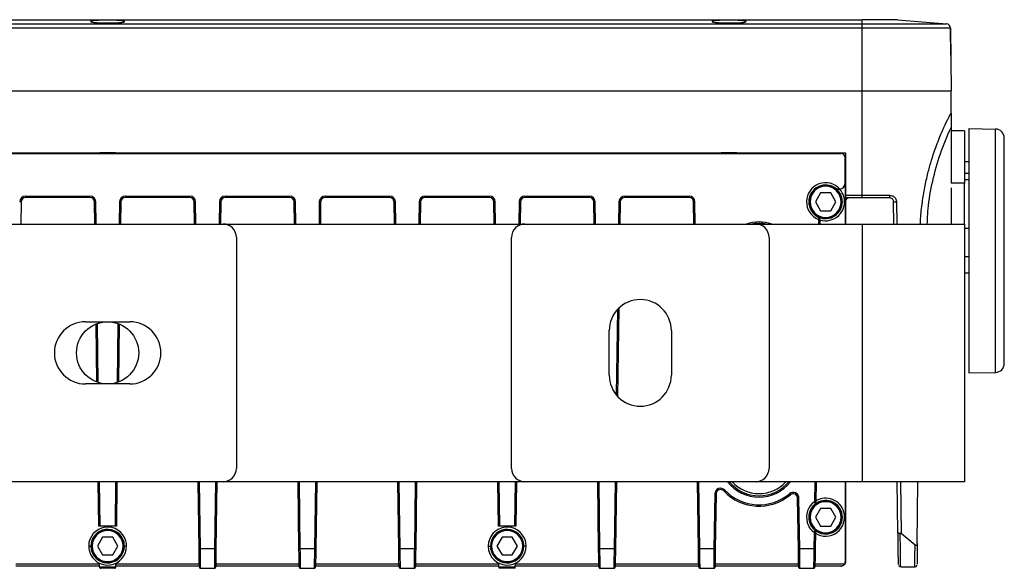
# Model space of a CAD drawing. Header units: millimetres. Extents: x -400 to 1650, y 544 to 1669.
# Tile 5 of 33: x 228 to 449, y 544 to 667. Entities that reach past the tile are written whole.
import ezdxf

# ---------------------------------------------------------------- set-up
doc = ezdxf.new("R2010")
doc.units = ezdxf.units.MM

# ---------------------------------------------------------------- blocks, each defined once
blk = doc.blocks.new('Drawing View11')
at = {"color": 7, "linetype": 'Continuous', "lineweight": 25}
for p, q in [((-24.96, 46), (315.04, 46)), ((-24.96, 45.09), (315.04, 45.09)), ((141.21, 45.58), (141.21, 45.57)), ((148.87, 45.57), (148.87, 45.58)), ((281.21, 45.58), (281.21, 45.57)), ((288.87, 45.57), (288.87, 45.58)), ((315.04, 45.09), (315.04, 46)), ((323.04, 46), (315.04, 46)), ((315.04, 44.1), (315.04, 45.09)), ((315.04, 45.09), (334, 45.09)), ((323.04, 46), (334, 45.09)), ((315.04, 44.1), (-24.96, 44.1)), ((315.04, 30), (315.04, 44.1)), ((334.92, 44.1), (315.04, 44.1)), ((334.92, 44.1), (335.04, 30)), ((334.97, 38), (334.92, 44.1)), ((334.99, 35.88), (334.99, 35.8)), ((-24.96, 30), (315.04, 30)), ((315.04, 6.5), (315.04, 30)), ((335.04, 25), (335.04, 30)), ((335.04, 21.74), (335.04, 9.17)), ((338.04, 21), (335.04, 21)), ((338.04, 21), (338.04, 9.17)), ((339.04, 21.5), (339.04, -33.5)), ((339.04, 21.5), (345.08, 21.39)), ((345.08, -33.39), (345.08, 21.39)), ((347.04, -31.39), (347.04, 19.39)), ((-21.21, 16), (311.29, 16)), ((-20.11, 15.9), (310.2, 15.9)), ((9.54, 15.93), (140.54, 15.93)), ((140.54, 15.93), (140.54, 16)), ((141.54, 15.94), (141.54, 16)), ((148.54, 15.94), (148.54, 16)), ((149.54, 15.93), (149.54, 16)), ((149.54, 15.93), (280.54, 15.93)), ((280.54, 15.93), (280.54, 16)), ((281.54, 15.94), (281.54, 16)), ((288.54, 15.94), (288.54, 16)), ((289.54, 15.93), (289.54, 16)), ((289.54, 15.93), (310.22, 15.93)), ((310.22, 15.93), (310.2, 15.9)), ((311.29, 16), (311.29, 6.5)), ((311.2, 14.9), (311.22, 14.93)), ((311.2, 9.25), (311.2, 14.9)), ((311.22, 12), (311.22, 14.93)), ((339.04, 14), (338.04, 14)), ((311.29, 12), (311.22, 12)), ((338.04, 11.47), (339.04, 11.47)), ((311.2, 9.25), (311.21, 9.25)), ((311.21, 9.25), (311.21, 0)), ((338.04, 9.17), (335.04, 9.17)), ((338.04, 10), (339.04, 10)), ((338.04, 0), (338.04, 9.17)), ((305.64, 7), (304.48, 5)), ((307.95, 7), (305.64, 7)), ((309.1, 5), (307.95, 7)), ((308.97, 8.09), (309.12, 8.01)), ((308.97, 8.08), (308.97, 8.09)), ((335.04, 8.17), (335.04, 0)), ((125.53, 5.01), (125.23, 5.02)), ((125.53, 5.01), (125.46, 0)), ((126.53, 6.3), (141.06, 6.3)), ((126.53, 6.3), (126.53, 6)), ((141.06, 6), (126.53, 6)), ((141.06, 6), (141.06, 6.3)), ((142.36, 5.02), (142.06, 5.01)), ((142.13, 0), (142.06, 5.01)), ((142.43, 0), (142.36, 5.02)), ((147.73, 5.02), (147.66, 0)), ((148.03, 5.01), (147.73, 5.02)), ((148.03, 5.01), (147.96, 0)), ((149.03, 6.3), (163.56, 6.3)), ((149.03, 6.3), (149.03, 6)), ((163.56, 6), (149.03, 6)), ((163.56, 6), (163.56, 6.3)), ((164.86, 5.02), (164.56, 5.01)), ((164.63, 0), (164.56, 5.01)), ((164.93, 0), (164.86, 5.02)), ((170.23, 5.02), (170.16, 0)), ((170.53, 5.01), (170.23, 5.02)), ((170.53, 5.01), (170.46, 0)), ((171.53, 6.3), (186.06, 6.3)), ((171.53, 6.3), (171.53, 6)), ((186.06, 6), (171.53, 6)), ((186.06, 6), (186.06, 6.3)), ((187.36, 5.02), (187.06, 5.01)), ((187.13, 0), (187.06, 5.01)), ((187.43, 0), (187.36, 5.02)), ((192.73, 5.02), (192.66, 0)), ((193.03, 5.01), (192.73, 5.02)), ((193.03, 5.01), (192.96, 0)), ((194.03, 6.3), (208.56, 6.3)), ((194.03, 6.3), (194.03, 6)), ((208.56, 6), (194.03, 6)), ((208.56, 6), (208.56, 6.3)), ((209.86, 5.02), (209.56, 5.01)), ((209.63, 0), (209.56, 5.01)), ((209.93, 0), (209.86, 5.02)), ((215.23, 5.02), (215.16, 0)), ((215.53, 5.01), (215.23, 5.02)), ((215.53, 5.01), (215.46, 0)), ((216.53, 6.3), (231.06, 6.3)), ((216.53, 6.3), (216.53, 6)), ((231.06, 6), (216.53, 6)), ((231.06, 6), (231.06, 6.3)), ((232.36, 5.02), (232.06, 5.01)), ((232.13, 0), (232.06, 5.01)), ((232.43, 0), (232.36, 5.02)), ((237.73, 5.02), (237.66, 0)), ((238.03, 5.01), (237.73, 5.02)), ((238.03, 5.01), (237.96, 0)), ((239.03, 6.3), (253.56, 6.3)), ((239.03, 6.3), (239.03, 6)), ((253.56, 6), (239.03, 6)), ((253.56, 6), (253.56, 6.3)), ((254.86, 5.02), (254.56, 5.01)), ((254.63, 0), (254.56, 5.01)), ((254.93, 0), (254.86, 5.02)), ((260.23, 5.02), (260.16, 0)), ((260.53, 5.01), (260.23, 5.02)), ((260.53, 5.01), (260.46, 0)), ((261.53, 6.3), (276.06, 6.3)), ((261.53, 6.3), (261.53, 6)), ((276.06, 6), (261.53, 6)), ((276.06, 6), (276.06, 6.3)), ((277.36, 5.02), (277.06, 5.01)), ((277.13, 0), (277.06, 5.01)), ((277.43, 0), (277.36, 5.02)), ((302.99, 5), (303.09, 5)), ((304.48, 5), (305.64, 3)), ((307.95, 3), (309.1, 5)), ((310.56, 5), (310.5, 5)), ((311.29, 6.5), (315.04, 6.5)), ((311.29, 6), (311.29, 5)), ((311.29, 6), (315.04, 6)), ((311.29, 5), (311.29, 0)), ((322.13, 0), (322.06, 5.01)), ((322.75, 5.02), (322.82, 0)), ((305.64, 3), (307.95, 3)), ((305.17, 1.01), (305.16, 0)), ((305.47, 1.01), (305.17, 1.01)), ((305.29, 1.54), (305.29, 1.5)), ((305.47, 1.01), (305.46, 0)), ((305.48, 1.25), (305.47, 1.22)), ((119.04, 0), (171.04, 0)), ((171.04, 0), (239.04, 0)), ((239.04, 0), (291.04, 0)), ((291.04, 0), (315.04, 0)), ((315.04, 0), (315.04, -58)), ((315.04, 0), (338.04, 0)), ((338.04, 0), (338.04, -58)), ((339.04, -1), (338.04, -1)), ((174.04, -3), (174.04, -55)), ((236.04, -55), (236.04, -3)), ((294.04, -3), (294.04, -55)), ((338.04, -7.29), (339.04, -7.29)), ((338.04, -11), (339.04, -11)), ((259.89, -19.26), (259.62, -38.43)), ((260.19, -18.95), (259.92, -38.77)), ((140.04, -22), (150.04, -22)), ((142.62, -35.57), (142.44, -22.5)), ((142.92, -35.67), (142.74, -22.39)), ((147.34, -22.39), (147.16, -35.67)), ((147.64, -22.5), (147.46, -35.57)), ((258.04, -34), (258.04, -24)), ((272.04, -24), (272.04, -34)), ((347.04, -31.39), (347.04, -31.39)), ((339.04, -33.5), (345.08, -33.39)), ((345.08, -33.39), (345.08, -33.39)), ((150.04, -36), (140.04, -36)), ((171.04, -58), (119.04, -58)), ((143.07, -68), (142.93, -58)), ((143.37, -68), (143.24, -58)), ((146.85, -58), (146.71, -68)), ((147.15, -58), (147.01, -68)), ((165.65, -73.16), (165.44, -58)), ((165.95, -73.15), (165.74, -58)), ((169.35, -58), (169.14, -73.15)), ((169.65, -58), (169.44, -73.16)), ((239.04, -58), (171.04, -58)), ((188.15, -73.16), (187.94, -58)), ((188.45, -73.15), (188.24, -58)), ((191.85, -58), (191.64, -73.15)), ((192.15, -58), (191.94, -73.16)), ((210.65, -73.16), (210.44, -58)), ((210.95, -73.15), (210.74, -58)), ((214.35, -58), (214.14, -73.15)), ((214.65, -58), (214.44, -73.16)), ((233.07, -68), (232.93, -58)), ((233.37, -68), (233.24, -58)), ((236.85, -58), (236.71, -68)), ((237.15, -58), (237.01, -68)), ((291.04, -58), (239.04, -58)), ((255.65, -73.16), (255.44, -58)), ((255.95, -73.15), (255.74, -58)), ((259.35, -58), (259.14, -73.15)), ((259.65, -58), (259.44, -73.16)), ((278.15, -73.16), (277.94, -58)), ((278.45, -73.15), (278.24, -58)), ((283.83, -60.09), (284.05, -59.89)), ((315.04, -58), (291.04, -58)), ((304.35, -58), (304.28, -62.5)), ((304.65, -58), (304.58, -62.5)), ((311.21, -58), (311.21, -76)), ((311.29, -58), (311.29, -66.5)), ((338.04, -58), (315.04, -58)), ((323.09, -69.46), (322.93, -58)), ((323.65, -58), (323.82, -69.67)), ((327.44, -71.94), (327.56, -58)), ((281.81, -60.77), (281.64, -73.15)), ((282.11, -60.77), (281.81, -60.77)), ((282.11, -60.77), (281.94, -73.16)), ((298.85, -60.94), (298.65, -60.71)), ((300.79, -61.69), (300.49, -61.69)), ((300.65, -73.16), (300.49, -61.69)), ((300.95, -73.15), (300.79, -61.69)), ((304.58, -62.5), (304.28, -62.5)), ((304.46, -62.99), (304.47, -63.03)), ((305.64, -64), (304.48, -66)), ((304.58, -62.76), (304.58, -62.79)), ((307.95, -64), (305.64, -64)), ((309.1, -66), (307.95, -64)), ((302.99, -66), (303.09, -66)), ((304.48, -66), (305.64, -68)), ((307.95, -68), (309.1, -66)), ((310.56, -66), (310.5, -66)), ((311.29, -66.5), (311.29, -76)), ((146.71, -68), (143.37, -68)), ((236.71, -68), (233.37, -68)), ((305.64, -68), (307.95, -68)), ((143.89, -70.5), (142.73, -72.5)), ((146.2, -70.5), (143.89, -70.5)), ((147.35, -72.5), (146.2, -70.5)), ((233.89, -70.5), (232.73, -72.5)), ((236.2, -70.5), (233.89, -70.5)), ((237.35, -72.5), (236.2, -70.5)), ((304.18, -69.43), (304.14, -73.15)), ((304.49, -69.43), (304.18, -69.43)), ((304.38, -68.9), (304.38, -68.94)), ((304.49, -69.43), (304.44, -73.16)), ((304.49, -69.14), (304.49, -69.18)), ((326.94, -72.26), (323.82, -69.67)), ((141.27, -72.5), (141.34, -72.5)), ((142.73, -72.5), (143.89, -74.5)), ((146.2, -74.5), (147.35, -72.5)), ((148.81, -72.5), (148.75, -72.5)), ((165.65, -73.61), (165.65, -73.16)), ((169.14, -73.15), (165.95, -73.15)), ((169.44, -73.16), (169.43, -73.69)), ((188.15, -73.61), (188.15, -73.16)), ((191.64, -73.15), (188.45, -73.15)), ((191.94, -73.16), (191.93, -73.69)), ((210.65, -73.61), (210.65, -73.16)), ((214.14, -73.15), (210.95, -73.15)), ((214.44, -73.16), (214.43, -73.69)), ((231.27, -72.5), (231.34, -72.5)), ((232.73, -72.5), (233.89, -74.5)), ((236.2, -74.5), (237.35, -72.5)), ((238.81, -72.5), (238.75, -72.5)), ((255.65, -73.61), (255.65, -73.16)), ((259.14, -73.15), (255.95, -73.15)), ((259.44, -73.16), (259.43, -73.69)), ((278.15, -73.61), (278.15, -73.16)), ((281.64, -73.15), (278.45, -73.15)), ((281.94, -73.16), (281.93, -73.69)), ((300.65, -73.61), (300.65, -73.16)), ((304.14, -73.15), (300.95, -73.15)), ((304.44, -73.16), (304.43, -73.69)), ((143.89, -74.5), (146.2, -74.5)), ((169.43, -73.69), (169.42, -74.61)), ((191.93, -73.69), (191.92, -74.61)), ((214.43, -73.69), (214.42, -74.61)), ((233.89, -74.5), (236.2, -74.5)), ((259.43, -73.69), (259.42, -74.61)), ((281.93, -73.69), (281.92, -74.61)), ((304.43, -73.69), (304.42, -74.61)), ((143.2, -77), (124.38, -77)), ((124.39, -76.5), (143.19, -76.5)), ((143.2, -77.15), (143.19, -76.5)), ((143.2, -77.15), (146.88, -77.15)), ((143.41, -77.5), (143.37, -77.47)), ((146.58, -77.5), (143.5, -77.5)), ((146.72, -77.47), (146.68, -77.5)), ((146.88, -77.15), (146.89, -76.5)), ((165.7, -77), (146.88, -77)), ((146.89, -76.5), (165.69, -76.5)), ((165.7, -76.96), (165.68, -75.83)), ((165.87, -77.47), (165.91, -77.5)), ((165.91, -77.5), (166, -77.5)), ((166, -77.5), (169.08, -77.5)), ((169.08, -77.5), (169.18, -77.5)), ((169.18, -77.5), (169.22, -77.47)), ((169.38, -76.85), (169.38, -77.2)), ((188.2, -77), (169.38, -77)), ((169.39, -76.5), (188.19, -76.5)), ((188.2, -76.96), (188.18, -75.83)), ((188.37, -77.47), (188.41, -77.5)), ((188.41, -77.5), (188.5, -77.5)), ((188.5, -77.5), (191.58, -77.5)), ((191.58, -77.5), (191.68, -77.5)), ((191.68, -77.5), (191.72, -77.47)), ((191.88, -76.85), (191.88, -77.2)), ((210.7, -77), (191.88, -77)), ((191.89, -76.5), (210.69, -76.5)), ((210.7, -76.96), (210.68, -75.83)), ((210.87, -77.47), (210.91, -77.5)), ((210.91, -77.5), (211, -77.5)), ((211, -77.5), (214.08, -77.5)), ((214.08, -77.5), (214.18, -77.5)), ((214.18, -77.5), (214.22, -77.47)), ((214.38, -76.85), (214.38, -77.2)), ((233.2, -77), (214.38, -77)), ((214.39, -76.5), (233.19, -76.5)), ((233.2, -77.15), (233.19, -76.5)), ((233.2, -77.15), (236.88, -77.15)), ((233.21, -77.5), (233.2, -77.15)), ((236.88, -77.5), (233.21, -77.5)), ((236.88, -77.15), (236.89, -76.5)), ((255.7, -77), (236.88, -77)), ((236.88, -77.5), (236.88, -77.15)), ((236.89, -76.5), (255.69, -76.5)), ((255.7, -76.96), (255.68, -75.83)), ((255.87, -77.47), (255.91, -77.5)), ((255.91, -77.5), (256, -77.5)), ((256, -77.5), (259.08, -77.5)), ((259.08, -77.5), (259.18, -77.5)), ((259.18, -77.5), (259.22, -77.47)), ((259.38, -76.85), (259.38, -77.2)), ((278.2, -77), (259.38, -77)), ((259.39, -76.5), (278.19, -76.5)), ((278.2, -76.96), (278.18, -75.83)), ((278.5, -77.5), (281.58, -77.5)), ((281.88, -76.85), (281.88, -77.2)), ((300.7, -77), (281.88, -77)), ((281.89, -76.5), (300.69, -76.5)), ((300.7, -76.96), (300.68, -75.83)), ((301, -77.5), (304.08, -77.5)), ((304.38, -76.85), (304.38, -77.2)), ((310.22, -77), (304.38, -77)), ((304.39, -76.5), (311.08, -76.5)), ((310.22, -77), (310.29, -77)), ((311.21, -76), (311.29, -76)), ((323.7, -77.14), (323.7, -77.12)), ((323.7, -77.14), (326.98, -77.14))]:
    blk.add_line(p, q, dxfattribs=at)
at = {"color": 7, "linetype": 'Continuous', "lineweight": 25, "flags": 128}
for points in [[(303.29, 5), (303.25, 5), (303.21, 5), (303.17, 5), (303.14, 5), (303.12, 5), (303.1, 5), (303.09, 5), (303.09, 5)], [(310.29, 5), (310.33, 5), (310.37, 5), (310.41, 5), (310.44, 5), (310.46, 5), (310.48, 5), (310.49, 5), (310.5, 5)], [(303.29, -66), (303.25, -66), (303.21, -66), (303.17, -66), (303.14, -66), (303.12, -66), (303.1, -66), (303.09, -66), (303.09, -66)], [(310.29, -66), (310.33, -66), (310.37, -66), (310.41, -66), (310.44, -66), (310.46, -66), (310.48, -66), (310.49, -66), (310.5, -66)], [(140.77, -72.5), (140.87, -72.5), (140.96, -72.5), (141.05, -72.5), (141.12, -72.5), (141.18, -72.5), (141.23, -72.5), (141.26, -72.5), (141.27, -72.5)], [(141.54, -72.5), (141.5, -72.5), (141.46, -72.5), (141.42, -72.5), (141.39, -72.5), (141.37, -72.5), (141.35, -72.5), (141.34, -72.5), (141.34, -72.5)], [(148.54, -72.5), (148.58, -72.5), (148.62, -72.5), (148.66, -72.5), (148.69, -72.5), (148.71, -72.5), (148.73, -72.5), (148.74, -72.5), (148.75, -72.5)], [(149.31, -72.5), (149.21, -72.5), (149.12, -72.5), (149.04, -72.5), (148.96, -72.5), (148.9, -72.5), (148.85, -72.5), (148.82, -72.5), (148.81, -72.5)], [(230.77, -72.5), (230.87, -72.5), (230.96, -72.5), (231.05, -72.5), (231.12, -72.5), (231.18, -72.5), (231.23, -72.5), (231.26, -72.5), (231.27, -72.5)], [(231.54, -72.5), (231.5, -72.5), (231.46, -72.5), (231.42, -72.5), (231.39, -72.5), (231.37, -72.5), (231.35, -72.5), (231.34, -72.5), (231.34, -72.5)], [(238.54, -72.5), (238.58, -72.5), (238.62, -72.5), (238.66, -72.5), (238.69, -72.5), (238.71, -72.5), (238.73, -72.5), (238.74, -72.5), (238.75, -72.5)], [(239.31, -72.5), (239.21, -72.5), (239.12, -72.5), (239.04, -72.5), (238.96, -72.5), (238.9, -72.5), (238.85, -72.5), (238.82, -72.5), (238.81, -72.5)]]:
    blk.add_lwpolyline(points, dxfattribs=at)
at = {"color": 7, "linetype": 'Continuous', "lineweight": 25}
blk.add_circle((145.04, -29), 7, dxfattribs=at)
for centre, radius, start, end in [((333.92, 44.09), 1, 0.5, 85.2364), ((345.04, 19.39), 2, 0, 89), ((306.79, 5), 4.3, 41.6387, 247.8984), ((309.79, 9.25), 1.42, 277.67, 0), ((309.79, 9.25), 1.4, 278.8992, 0), ((306.79, 5), 3.8, 52.2899, 180), ((306.79, 5), 3.71, 360, 180), ((306.79, 5), 3.5, 0, 180), ((306.79, 5), 3.77, 15.883, 54.7656), ((306.79, 5), 4.27, 15.883, 41.6667), ((126.53, 5), 1.3, 90, 179.2), ((126.53, 5), 1, 90, 179.2), ((141.06, 5), 1.3, 0.8, 90), ((141.06, 5), 1, 0.8, 90), ((149.03, 5), 1.3, 90, 179.2), ((149.03, 5), 1, 90, 179.2), ((163.56, 5), 1.3, 0.8, 90), ((163.56, 5), 1, 0.8, 90), ((171.53, 5), 1.3, 90, 179.2), ((171.53, 5), 1, 90, 179.2), ((186.06, 5), 1.3, 0.8, 90), ((186.06, 5), 1, 0.8, 90), ((194.03, 5), 1.3, 90, 179.2), ((194.03, 5), 1, 90, 179.2), ((208.56, 5), 1.3, 0.8, 90), ((208.56, 5), 1, 0.8, 90), ((216.53, 5), 1.3, 90, 179.2), ((216.53, 5), 1, 90, 179.2), ((231.06, 5), 1.3, 0.8, 90), ((231.06, 5), 1, 0.8, 90), ((239.03, 5), 1.3, 90, 179.2), ((239.03, 5), 1, 90, 179.2), ((253.56, 5), 1.3, 0.8, 90), ((253.56, 5), 1, 0.8, 90), ((261.53, 5), 1.3, 90, 179.2), ((261.53, 5), 1, 90, 179.2), ((276.06, 5), 1.3, 0.8, 90), ((276.06, 5), 1, 0.8, 90), ((306.79, 5), 3.8, 180, 195.883), ((306.79, 5), 3.71, 180, 360), ((306.79, 5), 3.5, 180, 0), ((306.79, 5), 3.77, 246.6033, 360), ((306.79, 5), 4.27, 251.9832, 15.883), ((306.79, 5), 3.77, 360, 15.883), ((306.79, 5), 3.8, 195.883, 246.8059), ((291.79, -8.5), 8.97, 71.4639, 108.5361), ((291.79, -8.5), 8.67, 78.6339, 101.3661), ((171.04, -3), 3, 0, 90), ((239.04, -3), 3, 90, 180), ((291.04, -3), 3, 0, 90), ((265.04, -24), 7, 0, 180), ((140.04, -29), 7, 90, 270), ((150.04, -29), 7, 270, 90), ((345.04, -31.39), 2, 271, 0), ((265.04, -34), 7, 180, 0), ((171.04, -55), 3, 270, 0), ((239.04, -55), 3, 180, 270), ((291.04, -55), 3, 270, 0), ((283.11, -60.78), 1.3, 43.6528, 179.2), ((283.11, -60.78), 1, 43.6528, 179.2), ((291.79, -52.5), 10.7, 223.6528, 309.8872), ((291.79, -52.5), 8.97, 217.8424, 322.1576), ((291.79, -52.5), 8.67, 219.3732, 320.6268), ((291.79, -52.5), 8.17, 222.3139, 317.6861), ((291.79, -52.5), 11, 223.6528, 309.8872), ((299.49, -61.71), 1.3, 0.8, 129.8872), ((299.49, -61.71), 1, 0.8, 129.8872), ((306.79, -66), 4.27, 15.883, 121.0807), ((306.79, -66), 4.3, 125.6099, 195.8764), ((306.79, -66), 3.8, 127.6971, 180), ((306.79, -66), 3.71, 360, 180), ((306.79, -66), 3.5, 0, 180), ((306.79, -66), 3.77, 15.883, 128.089), ((306.79, -66), 3.8, 180, 195.883), ((306.79, -66), 3.71, 180, 360), ((306.79, -66), 3.5, 180, 0), ((306.79, -66), 3.77, 230.311, 360), ((306.79, -66), 4.27, 237.3193, 15.883), ((306.79, -66), 3.77, 360, 15.883), ((145.04, -72.5), 4.27, 15.9432, 180), ((145.04, -72.5), 3.77, 15.9432, 180), ((235.04, -72.5), 4.27, 15.9432, 180), ((235.04, -72.5), 3.77, 15.9432, 180), ((306.79, -66), 3.8, 195.883, 230.7046), ((145.04, -72.5), 3.71, 360, 180), ((145.04, -72.5), 3.5, 0, 180), ((235.04, -72.5), 3.71, 360, 180), ((235.04, -72.5), 3.5, 0, 180), ((145.04, -72.5), 4.27, 180, 195.9432), ((145.04, -72.5), 4.27, 195.9432, 0), ((145.04, -72.5), 3.77, 180, 195.9432), ((145.04, -72.5), 3.71, 180, 360), ((145.04, -72.5), 3.77, 195.9432, 360), ((145.04, -72.5), 3.5, 180, 0), ((145.04, -72.5), 3.77, 360, 15.9432), ((145.04, -72.5), 4.27, 0, 15.9432), ((235.04, -72.5), 4.27, 180, 195.9432), ((235.04, -72.5), 4.27, 195.9432, 0), ((235.04, -72.5), 3.77, 180, 195.9432), ((235.04, -72.5), 3.71, 180, 360), ((235.04, -72.5), 3.77, 195.9432, 360), ((235.04, -72.5), 3.5, 180, 0), ((235.04, -72.5), 3.77, 360, 15.9432), ((235.04, -72.5), 4.27, 0, 15.9432)]:
    blk.add_arc(centre, radius, start, end, dxfattribs=at)
for centre in [(145.04, 15.97), (285.04, 15.97)]:
    blk.add_ellipse(centre, major_axis=(3.5, 0), ratio=0.008727, start_param=0, end_param=3.141593, dxfattribs=at)
at = {"color": 7, "linetype": 'Continuous', "lineweight": 25, "extrusion": (2.71671e-08, 8.49532e-15, 1)}
blk.add_ellipse((310.22, 14.93), major_axis=(-0.707, -0.707, 0), ratio=0.999924, start_param=2.356234, end_param=3.926954, dxfattribs=at)
at = {"color": 7, "linetype": 'Continuous', "lineweight": 25}
for points, knots in [([(148.87, 45.58), (148.85, 45.61), (148.81, 45.66), (148.44, 45.74), (147.72, 45.82), (146.5, 45.89), (145.03, 45.91), (143.57, 45.89), (142.36, 45.82), (141.64, 45.74), (141.28, 45.66), (141.23, 45.61), (141.21, 45.58)], [0, 0, 0, 0, 0.079128, 0.148032, 0.254694, 0.381308, 0.501337, 0.619883, 0.744966, 0.851778, 0.920772, 1, 1, 1, 1]), ([(141.21, 45.57), (141.24, 45.55), (141.3, 45.5), (141.66, 45.43), (142.36, 45.35), (143.54, 45.28), (144.99, 45.26), (146.45, 45.28), (147.67, 45.34), (148.4, 45.42), (148.78, 45.5), (148.84, 45.55), (148.87, 45.57)], [0, 0, 0, 0, 0.075674, 0.14233, 0.248233, 0.375077, 0.495408, 0.617088, 0.744949, 0.85383, 0.922302, 1, 1, 1, 1]), ([(288.87, 45.58), (288.85, 45.61), (288.81, 45.66), (288.44, 45.74), (287.72, 45.82), (286.5, 45.89), (285.03, 45.91), (283.57, 45.89), (282.36, 45.82), (281.64, 45.74), (281.28, 45.66), (281.23, 45.61), (281.21, 45.58)], [0, 0, 0, 0, 0.079128, 0.148032, 0.254694, 0.381308, 0.501337, 0.619883, 0.744966, 0.851778, 0.920772, 1, 1, 1, 1]), ([(281.21, 45.57), (281.24, 45.55), (281.3, 45.5), (281.66, 45.43), (282.36, 45.35), (283.54, 45.28), (284.99, 45.26), (286.45, 45.28), (287.67, 45.34), (288.4, 45.42), (288.78, 45.5), (288.84, 45.55), (288.87, 45.57)], [0, 0, 0, 0, 0.075674, 0.14233, 0.248233, 0.375077, 0.495408, 0.617088, 0.744949, 0.85383, 0.922302, 1, 1, 1, 1]), ([(328.14, 0), (328.15, 0.23), (328.19, 1.72), (328.49, 4.36), (329.01, 7.83), (329.69, 10.95), (330.44, 13.75), (331.19, 16.11), (331.93, 18.15), (332.59, 19.8), (333.18, 21.19), (333.69, 22.29), (334.12, 23.19), (334.46, 23.87), (334.72, 24.39), (334.97, 24.87), (335.01, 24.95), (335.04, 25)], [0, 0, 0, 0, 0.020981, 0.135609, 0.241249, 0.343806, 0.431585, 0.515531, 0.584807, 0.650815, 0.70602, 0.758838, 0.804373, 0.848363, 0.888032, 0.926857, 1, 1, 1, 1]), ([(335.04, 25), (335.04, 24.99), (335.04, 24.97), (335.04, 24.8), (335.04, 24.54), (335.04, 24.01), (335.04, 23.06), (335.04, 22.22), (335.04, 21.74)], [0, 0, 0, 0, 0.076703, 0.158336, 0.254864, 0.365527, 0.640821, 1, 1, 1, 1]), ([(329.69, 0), (329.73, 1.13), (329.85, 4.39), (330.83, 9.7), (332.5, 15.88), (334.19, 19.79), (335.04, 21.74)], [0, 0, 0, 0, 0.151037, 0.434024, 0.717012, 1, 1, 1, 1]), ([(140.54, 15.93), (140.65, 15.93), (140.82, 15.93), (141.03, 15.93), (141.16, 15.93), (141.29, 15.93), (141.39, 15.94), (141.47, 15.94), (141.53, 15.94), (141.54, 15.94), (141.54, 15.94)], [0, 0, 0, 0, 0.214106, 0.320006, 0.425905, 0.531804, 0.637702, 0.743601, 0.8495, 1, 1, 1, 1]), ([(148.54, 15.94), (148.54, 15.94), (148.55, 15.94), (148.59, 15.94), (148.66, 15.94), (148.75, 15.93), (148.86, 15.93), (149, 15.93), (149.14, 15.93), (149.33, 15.93), (149.46, 15.93), (149.54, 15.93)], [0, 0, 0, 0, 0.10592, 0.21184, 0.317751, 0.423644, 0.529519, 0.635373, 0.741209, 0.847031, 1, 1, 1, 1]), ([(280.54, 15.93), (280.65, 15.93), (280.82, 15.93), (281.03, 15.93), (281.16, 15.93), (281.29, 15.93), (281.39, 15.94), (281.47, 15.94), (281.53, 15.94), (281.54, 15.94), (281.54, 15.94)], [0, 0, 0, 0, 0.214106, 0.320006, 0.425905, 0.531804, 0.637702, 0.743601, 0.8495, 1, 1, 1, 1]), ([(288.54, 15.94), (288.54, 15.94), (288.55, 15.94), (288.59, 15.94), (288.66, 15.94), (288.75, 15.93), (288.86, 15.93), (289, 15.93), (289.14, 15.93), (289.33, 15.93), (289.46, 15.93), (289.54, 15.93)], [0, 0, 0, 0, 0.10592, 0.21184, 0.317751, 0.423644, 0.529519, 0.635373, 0.741209, 0.847031, 1, 1, 1, 1]), ([(308.97, 8.08), (309.13, 7.99), (309.35, 7.87), (309.72, 7.82), (309.89, 7.83), (309.98, 7.84)], [0, 0, 0, 0, 0.5625647, 0.7787748, 1, 1, 1, 1]), ([(310.01, 7.86), (309.91, 7.85), (309.69, 7.83), (309.43, 7.88), (309.24, 7.95), (309.16, 7.99), (309.13, 8.01), (309.12, 8.01), (309.12, 8.01)], [0, 0, 0, 0, 0.275123, 0.615078, 0.820394, 0.930404, 0.969357, 1, 1, 1, 1]), ([(321.06, 6), (321.18, 5.99), (321.43, 5.96), (321.71, 5.78), (321.88, 5.58), (321.98, 5.41), (322.04, 5.22), (322.05, 5.08), (322.06, 5.01)], [0, 0, 0, 0, 0.253082, 0.5053, 0.636674, 0.754764, 0.879905, 1, 1, 1, 1]), ([(321.21, 6.5), (321.41, 6.48), (321.81, 6.43), (322.33, 6.09), (322.61, 5.66), (322.73, 5.29), (322.74, 5.11), (322.75, 5.02)], [0, 0, 0, 0, 0.257446, 0.523182, 0.775189, 0.889301, 1, 1, 1, 1]), ([(305.29, 1.5), (305.29, 1.5), (305.29, 1.48), (305.27, 1.42), (305.25, 1.34), (305.23, 1.25), (305.21, 1.18), (305.2, 1.12), (305.18, 1.06), (305.17, 1.01)], [0, 0, 0, 0, 0.237318, 0.363693, 0.494984, 0.752124, 0.76732, 0.817991, 1, 1, 1, 1]), ([(305.29, 1.54), (305.34, 1.51), (305.41, 1.46), (305.47, 1.35), (305.47, 1.28), (305.48, 1.25)], [0, 0, 0, 0, 0.537763, 0.787114, 1, 1, 1, 1]), ([(305.45, 1.01), (305.45, 1.05), (305.45, 1.13), (305.45, 1.22), (305.45, 1.28), (305.45, 1.31), (305.46, 1.33), (305.46, 1.33), (305.46, 1.33)], [0, 0, 0, 0, 0.246193, 0.493716, 0.619131, 0.745405, 0.872546, 1, 1, 1, 1]), ([(305.47, 1.01), (305.47, 1.03), (305.47, 1.09), (305.47, 1.16), (305.47, 1.2), (305.47, 1.22), (305.47, 1.22), (305.47, 1.22)], [0, 0, 0, 0, 0.254646, 0.506606, 0.75429, 0.878253, 1, 1, 1, 1]), ([(304.28, -62.5), (304.31, -62.56), (304.34, -62.66), (304.38, -62.77), (304.42, -62.87), (304.46, -62.96), (304.46, -62.98), (304.46, -62.99)], [0, 0, 0, 0, 0.246473, 0.377701, 0.515742, 0.756504, 1, 1, 1, 1]), ([(304.58, -62.79), (304.57, -62.84), (304.57, -62.9), (304.52, -62.98), (304.49, -63.01), (304.47, -63.03)], [0, 0, 0, 0, 0.47478, 0.653815, 1, 1, 1, 1]), ([(304.47, -62.99), (304.48, -62.97), (304.51, -62.94), (304.55, -62.9), (304.55, -62.87), (304.56, -62.87)], [0, 0, 0, 0, 0.428457, 0.856914, 1, 1, 1, 1]), ([(304.56, -62.87), (304.56, -62.86), (304.56, -62.86), (304.56, -62.83), (304.56, -62.79), (304.56, -62.73), (304.56, -62.63), (304.56, -62.54), (304.56, -62.5)], [0, 0, 0, 0, 0.1326004, 0.2632289, 0.3908994, 0.515892, 0.7595111, 1, 1, 1, 1]), ([(304.56, -62.87), (304.56, -62.85), (304.58, -62.82), (304.58, -62.78), (304.58, -62.76)], [0, 0, 0, 0, 0.3997752, 1, 1, 1, 1]), ([(304.58, -62.76), (304.58, -62.76), (304.58, -62.76), (304.58, -62.76), (304.58, -62.76), (304.58, -62.76), (304.58, -62.76), (304.58, -62.76), (304.58, -62.75), (304.58, -62.75), (304.58, -62.74), (304.58, -62.72), (304.58, -62.66), (304.58, -62.59), (304.58, -62.54), (304.58, -62.52), (304.58, -62.51), (304.58, -62.51), (304.58, -62.51), (304.58, -62.5), (304.58, -62.5), (304.58, -62.5)], [0, 0, 0, 0, 0.001575, 0.002813, 0.005024, 0.008974, 0.016029, 0.028639, 0.051196, 0.091613, 0.164283, 0.29619, 0.540782, 0.795906, 0.910162, 0.9605, 0.982629, 0.992359, 0.996638, 0.998521, 1, 1, 1, 1]), ([(143.37, -68), (143.33, -68), (143.27, -68), (143.19, -68), (143.15, -68), (143.11, -68), (143.08, -68), (143.08, -68), (143.07, -68)], [0, 0, 0, 0, 0.27319, 0.389895, 0.500018, 0.610138, 0.726835, 1, 1, 1, 1]), ([(147.01, -68), (147.01, -68), (147, -68), (146.97, -68), (146.93, -68), (146.89, -68), (146.82, -68), (146.75, -68), (146.71, -68)], [0, 0, 0, 0, 0.273165, 0.389862, 0.499982, 0.610105, 0.72681, 1, 1, 1, 1]), ([(233.37, -68), (233.33, -68), (233.27, -68), (233.19, -68), (233.15, -68), (233.11, -68), (233.08, -68), (233.08, -68), (233.07, -68)], [0, 0, 0, 0, 0.27319, 0.389895, 0.500018, 0.610138, 0.726835, 1, 1, 1, 1]), ([(237.01, -68), (237.01, -68), (237, -68), (236.97, -68), (236.93, -68), (236.89, -68), (236.82, -68), (236.75, -68), (236.71, -68)], [0, 0, 0, 0, 0.273165, 0.389862, 0.499982, 0.610105, 0.72681, 1, 1, 1, 1]), ([(304.18, -69.43), (303.84, -69.11), (303.14, -68.49), (302.82, -67.61), (302.65, -67.18)], [0, 0, 0, 0, 0.5003662, 1, 1, 1, 1]), ([(304.38, -68.94), (304.38, -68.95), (304.37, -68.97), (304.33, -69.08), (304.27, -69.2), (304.22, -69.32), (304.2, -69.39), (304.18, -69.43)], [0, 0, 0, 0, 0.241502, 0.485905, 0.720719, 0.854875, 1, 1, 1, 1]), ([(304.38, -68.9), (304.4, -68.92), (304.43, -68.95), (304.48, -69.03), (304.49, -69.1), (304.49, -69.14)], [0, 0, 0, 0, 0.346084, 0.524977, 1, 1, 1, 1]), ([(304.47, -69.43), (304.47, -69.39), (304.47, -69.31), (304.47, -69.21), (304.47, -69.14), (304.47, -69.1), (304.47, -69.08), (304.47, -69.07), (304.47, -69.07)], [0, 0, 0, 0, 0.240314, 0.483801, 0.608796, 0.736554, 0.867252, 1, 1, 1, 1]), ([(304.49, -69.43), (304.49, -69.4), (304.49, -69.34), (304.49, -69.27), (304.49, -69.23), (304.49, -69.2), (304.49, -69.18), (304.49, -69.18), (304.49, -69.18)], [0, 0, 0, 0, 0.262433, 0.519243, 0.646717, 0.765392, 0.884972, 1, 1, 1, 1]), ([(323.09, -69.46), (323.1, -69.47), (323.12, -69.51), (323.23, -69.55), (323.4, -69.58), (323.53, -69.58), (323.59, -69.58)], [0, 0, 0, 0, 0.260242, 0.510546, 0.755425, 1, 1, 1, 1]), ([(323.19, -76.62), (323.2, -76.62), (323.2, -76.66), (323.19, -76.43), (323.19, -75.91), (323.17, -75.1), (323.16, -74.03), (323.14, -72.71), (323.12, -71.2), (323.1, -70.04), (323.09, -69.46)], [0, 0, 0, 0, 0.044424, 0.180935, 0.317446, 0.453957, 0.590468, 0.726978, 0.863489, 1, 1, 1, 1]), ([(323.59, -69.58), (323.61, -69.58), (323.65, -69.59), (323.73, -69.61), (323.78, -69.65), (323.82, -69.67)], [0, 0, 0, 0, 0.227338, 0.465205, 1, 1, 1, 1]), ([(323.7, -77.12), (323.69, -76.97), (323.69, -76.67), (323.67, -75.05), (323.64, -72.72), (323.61, -70.63), (323.59, -69.58)], [0, 0, 0, 0, 0.25, 0.5, 0.75, 1, 1, 1, 1]), ([(166, -77.5), (166, -77.25), (165.99, -76.76), (165.98, -75.69), (165.96, -74.47), (165.95, -73.59), (165.95, -73.15)], [0, 0, 0, 0, 0.249999, 0.499999, 0.75, 1, 1, 1, 1]), ([(169.14, -73.15), (169.13, -73.59), (169.12, -74.47), (169.1, -75.69), (169.09, -76.76), (169.08, -77.25), (169.08, -77.5)], [0, 0, 0, 0, 0.25, 0.500001, 0.750001, 1, 1, 1, 1]), ([(188.5, -77.5), (188.5, -77.25), (188.49, -76.76), (188.48, -75.69), (188.46, -74.47), (188.45, -73.59), (188.45, -73.15)], [0, 0, 0, 0, 0.249999, 0.499999, 0.75, 1, 1, 1, 1]), ([(191.64, -73.15), (191.63, -73.59), (191.62, -74.47), (191.6, -75.69), (191.59, -76.76), (191.58, -77.25), (191.58, -77.5)], [0, 0, 0, 0, 0.2500004, 0.5000007, 0.7500006, 1, 1, 1, 1]), ([(211, -77.5), (211, -77.25), (210.99, -76.76), (210.98, -75.69), (210.96, -74.47), (210.95, -73.59), (210.95, -73.15)], [0, 0, 0, 0, 0.249999, 0.499999, 0.75, 1, 1, 1, 1]), ([(214.14, -73.15), (214.13, -73.59), (214.12, -74.47), (214.1, -75.69), (214.09, -76.76), (214.08, -77.25), (214.08, -77.5)], [0, 0, 0, 0, 0.2500004, 0.5000007, 0.7500006, 1, 1, 1, 1]), ([(256, -77.5), (256, -77.25), (255.99, -76.76), (255.98, -75.69), (255.96, -74.47), (255.95, -73.59), (255.95, -73.15)], [0, 0, 0, 0, 0.2499994, 0.4999993, 0.7499996, 1, 1, 1, 1]), ([(259.14, -73.15), (259.13, -73.59), (259.12, -74.47), (259.1, -75.69), (259.09, -76.76), (259.08, -77.25), (259.08, -77.5)], [0, 0, 0, 0, 0.25, 0.500001, 0.750001, 1, 1, 1, 1]), ([(278.5, -77.5), (278.5, -77.25), (278.49, -76.76), (278.48, -75.69), (278.46, -74.47), (278.45, -73.59), (278.45, -73.15)], [0, 0, 0, 0, 0.249999, 0.499999, 0.75, 1, 1, 1, 1]), ([(281.64, -73.15), (281.63, -73.59), (281.62, -74.47), (281.6, -75.69), (281.59, -76.76), (281.58, -77.25), (281.58, -77.5)], [0, 0, 0, 0, 0.2500004, 0.5000007, 0.7500006, 1, 1, 1, 1]), ([(301, -77.5), (301, -77.25), (300.99, -76.76), (300.98, -75.69), (300.96, -74.47), (300.95, -73.59), (300.95, -73.15)], [0, 0, 0, 0, 0.249999, 0.499999, 0.75, 1, 1, 1, 1]), ([(304.14, -73.15), (304.13, -73.59), (304.12, -74.19), (304.11, -75.03), (304.1, -75.78), (304.09, -76.73), (304.08, -77.23), (304.08, -77.5)], [0, 0, 0, 0, 0.249994, 0.340367, 0.500266, 0.724168, 1, 1, 1, 1]), ([(326.9, -77.14), (326.9, -77.08), (326.9, -76.95), (326.91, -75.95), (326.92, -74.43), (326.93, -72.98), (326.94, -72.26)], [0, 0, 0, 0, 0.25, 0.5, 0.75, 1, 1, 1, 1]), ([(327.44, -71.94), (327.44, -71.98), (327.44, -72.07), (327.41, -72.18), (327.36, -72.27), (327.3, -72.33), (327.22, -72.36), (327.13, -72.36), (327.04, -72.33), (326.97, -72.28), (326.94, -72.26)], [0, 0, 0, 0, 0.147213, 0.275057, 0.387916, 0.492443, 0.596127, 0.711775, 0.845136, 1, 1, 1, 1]), ([(327.44, -71.94), (327.43, -72.71), (327.42, -74.27), (327.41, -75.78), (327.4, -76.59), (327.4, -76.56), (327.4, -76.55)], [0, 0, 0, 0, 0.2789994, 0.5579989, 0.8369983, 1, 1, 1, 1]), ([(165.68, -75.83), (165.68, -75.48), (165.67, -74.79), (165.66, -74.01), (165.65, -73.61)], [0, 0, 0, 0, 0.497773, 1, 1, 1, 1]), ([(169.42, -74.61), (169.41, -75.04), (169.4, -75.92), (169.39, -76.54), (169.38, -76.85)], [0, 0, 0, 0, 0.495467, 1, 1, 1, 1]), ([(188.18, -75.83), (188.18, -75.48), (188.17, -74.79), (188.16, -74.01), (188.15, -73.61)], [0, 0, 0, 0, 0.497773, 1, 1, 1, 1]), ([(191.92, -74.61), (191.91, -75.04), (191.9, -75.92), (191.89, -76.54), (191.88, -76.85)], [0, 0, 0, 0, 0.495467, 1, 1, 1, 1]), ([(210.68, -75.83), (210.68, -75.48), (210.67, -74.79), (210.66, -74.01), (210.65, -73.61)], [0, 0, 0, 0, 0.497773, 1, 1, 1, 1]), ([(214.42, -74.61), (214.41, -75.04), (214.4, -75.92), (214.39, -76.54), (214.38, -76.85)], [0, 0, 0, 0, 0.495467, 1, 1, 1, 1]), ([(255.68, -75.83), (255.68, -75.48), (255.67, -74.79), (255.66, -74.01), (255.65, -73.61)], [0, 0, 0, 0, 0.497773, 1, 1, 1, 1]), ([(259.42, -74.61), (259.41, -75.04), (259.4, -75.92), (259.39, -76.54), (259.38, -76.85)], [0, 0, 0, 0, 0.495467, 1, 1, 1, 1]), ([(278.18, -75.83), (278.18, -75.48), (278.17, -74.79), (278.16, -74.01), (278.15, -73.61)], [0, 0, 0, 0, 0.497773, 1, 1, 1, 1]), ([(281.92, -74.61), (281.91, -75.04), (281.9, -75.92), (281.89, -76.54), (281.88, -76.85)], [0, 0, 0, 0, 0.4954866, 1, 1, 1, 1]), ([(300.68, -75.83), (300.68, -75.48), (300.67, -74.79), (300.66, -74.01), (300.65, -73.61)], [0, 0, 0, 0, 0.497773, 1, 1, 1, 1]), ([(304.42, -74.61), (304.41, -75.04), (304.4, -75.92), (304.39, -76.54), (304.38, -76.85)], [0, 0, 0, 0, 0.495467, 1, 1, 1, 1]), ([(143.2, -77.15), (143.2, -77.16), (143.2, -77.18), (143.2, -77.2), (143.2, -77.2)], [0, 0, 0, 0, 0.5599989, 1, 1, 1, 1]), ([(143.2, -77.2), (143.21, -77.25), (143.22, -77.33), (143.29, -77.42), (143.37, -77.47), (143.44, -77.5), (143.48, -77.5), (143.5, -77.5)], [0, 0, 0, 0, 0.332868, 0.6035, 0.823048, 0.915516, 1, 1, 1, 1]), ([(146.58, -77.5), (146.6, -77.5), (146.64, -77.5), (146.72, -77.47), (146.79, -77.42), (146.86, -77.33), (146.87, -77.25), (146.88, -77.2)], [0, 0, 0, 0, 0.084457, 0.176913, 0.396492, 0.667139, 1, 1, 1, 1]), ([(146.88, -77.2), (146.88, -77.19), (146.88, -77.18), (146.88, -77.16), (146.88, -77.15)], [0, 0, 0, 0, 0.559999, 1, 1, 1, 1]), ([(165.7, -77.2), (165.7, -77.17), (165.7, -77.1), (165.7, -77.01), (165.7, -76.96)], [0, 0, 0, 0, 0.5043647, 1, 1, 1, 1]), ([(165.7, -77.2), (165.71, -77.23), (165.71, -77.27), (165.74, -77.35), (165.79, -77.42), (165.89, -77.49), (165.97, -77.5), (166, -77.5)], [0, 0, 0, 0, 0.1521282, 0.2881599, 0.5110041, 0.7604897, 1, 1, 1, 1]), ([(169.08, -77.5), (169.12, -77.5), (169.2, -77.49), (169.29, -77.42), (169.35, -77.34), (169.37, -77.27), (169.38, -77.23), (169.38, -77.2)], [0, 0, 0, 0, 0.240285, 0.490103, 0.712202, 0.848004, 1, 1, 1, 1]), ([(188.2, -77.2), (188.2, -77.17), (188.2, -77.1), (188.2, -77.01), (188.2, -76.96)], [0, 0, 0, 0, 0.504365, 1, 1, 1, 1]), ([(188.2, -77.2), (188.21, -77.23), (188.21, -77.27), (188.24, -77.35), (188.29, -77.42), (188.39, -77.49), (188.47, -77.5), (188.5, -77.5)], [0, 0, 0, 0, 0.152128, 0.28816, 0.511004, 0.76049, 1, 1, 1, 1]), ([(191.58, -77.5), (191.62, -77.5), (191.7, -77.49), (191.79, -77.42), (191.85, -77.34), (191.87, -77.27), (191.88, -77.23), (191.88, -77.2)], [0, 0, 0, 0, 0.2402855, 0.4901032, 0.7122016, 0.8480039, 1, 1, 1, 1]), ([(210.7, -77.2), (210.7, -77.17), (210.7, -77.1), (210.7, -77.01), (210.7, -76.96)], [0, 0, 0, 0, 0.504365, 1, 1, 1, 1]), ([(210.7, -77.2), (210.71, -77.23), (210.71, -77.27), (210.74, -77.35), (210.79, -77.42), (210.89, -77.49), (210.97, -77.5), (211, -77.5)], [0, 0, 0, 0, 0.152128, 0.28816, 0.511004, 0.76049, 1, 1, 1, 1]), ([(214.08, -77.5), (214.12, -77.5), (214.2, -77.49), (214.29, -77.42), (214.35, -77.34), (214.37, -77.27), (214.38, -77.23), (214.38, -77.2)], [0, 0, 0, 0, 0.240285, 0.490103, 0.712202, 0.848004, 1, 1, 1, 1]), ([(255.7, -77.2), (255.7, -77.18), (255.7, -77.15), (255.7, -77.08), (255.7, -77.01), (255.7, -76.96)], [0, 0, 0, 0, 0.315376, 0.481405, 1, 1, 1, 1]), ([(255.7, -77.2), (255.71, -77.23), (255.71, -77.27), (255.74, -77.35), (255.79, -77.42), (255.89, -77.49), (255.97, -77.5), (256, -77.5)], [0, 0, 0, 0, 0.152128, 0.28816, 0.511005, 0.760498, 1, 1, 1, 1]), ([(259.08, -77.5), (259.12, -77.5), (259.2, -77.49), (259.29, -77.42), (259.35, -77.34), (259.37, -77.27), (259.38, -77.23), (259.38, -77.2)], [0, 0, 0, 0, 0.2402855, 0.4901032, 0.7122016, 0.8480039, 1, 1, 1, 1]), ([(278.19, -76.59), (278.19, -76.59), (278.2, -76.64), (278.2, -76.64), (278.2, -76.65), (278.2, -76.65), (278.2, -76.65), (278.2, -76.66), (278.2, -76.66), (278.2, -76.66)], [0, 0, 0, 0, 0.040898, 0.76675, 0.935517, 0.972456, 0.99076, 0.99622, 1, 1, 1, 1]), ([(278.2, -77.2), (278.2, -77.17), (278.2, -77.1), (278.2, -77.01), (278.2, -76.96)], [0, 0, 0, 0, 0.504364, 1, 1, 1, 1]), ([(278.2, -77.2), (278.21, -77.23), (278.21, -77.27), (278.24, -77.35), (278.29, -77.42), (278.39, -77.49), (278.47, -77.5), (278.5, -77.5)], [0, 0, 0, 0, 0.152128, 0.28816, 0.511004, 0.76049, 1, 1, 1, 1]), ([(281.58, -77.5), (281.62, -77.5), (281.7, -77.49), (281.79, -77.42), (281.85, -77.34), (281.87, -77.27), (281.88, -77.23), (281.88, -77.2)], [0, 0, 0, 0, 0.240286, 0.490103, 0.712202, 0.848004, 1, 1, 1, 1]), ([(300.69, -76.59), (300.69, -76.59), (300.7, -76.64), (300.7, -76.64), (300.7, -76.65), (300.7, -76.65), (300.7, -76.65)], [0, 0, 0, 0, 0.042144, 0.788467, 0.96199, 1, 1, 1, 1]), ([(300.7, -77.2), (300.7, -77.17), (300.7, -77.1), (300.7, -77.01), (300.7, -76.96)], [0, 0, 0, 0, 0.504365, 1, 1, 1, 1]), ([(300.7, -77.2), (300.71, -77.23), (300.71, -77.27), (300.74, -77.35), (300.79, -77.42), (300.89, -77.49), (300.97, -77.5), (301, -77.5)], [0, 0, 0, 0, 0.152128, 0.28816, 0.511004, 0.76049, 1, 1, 1, 1]), ([(304.08, -77.5), (304.12, -77.5), (304.2, -77.49), (304.29, -77.42), (304.35, -77.34), (304.37, -77.27), (304.38, -77.23), (304.38, -77.2)], [0, 0, 0, 0, 0.2402855, 0.4901032, 0.7122016, 0.8480039, 1, 1, 1, 1]), ([(310.22, -77), (310.32, -76.99), (310.51, -76.97), (310.75, -76.85), (310.94, -76.71), (311.04, -76.56), (311.08, -76.5)], [0, 0, 0, 0, 0.337957, 0.567825, 0.800492, 1, 1, 1, 1]), ([(323.26, -76.87), (323.28, -76.91), (323.33, -77), (323.47, -77.09), (323.6, -77.14), (323.68, -77.14), (323.69, -77.13)], [0, 0, 0, 0, 0.249474, 0.565738, 0.896115, 1, 1, 1, 1]), ([(326.9, -77.13), (326.92, -77.14), (326.99, -77.15), (327.11, -77.1), (327.23, -77.03), (327.31, -76.94), (327.35, -76.87), (327.36, -76.82), (327.37, -76.82)], [0, 0, 0, 0, 0.070888, 0.361737, 0.593605, 0.788605, 0.952365, 1, 1, 1, 1])]:
    blk.add_open_spline(points, degree=3, knots=knots, dxfattribs=at)
for points in [[(315.04, 30), (316.35, 30), (318.97, 30), (322.74, 30), (326.22, 30), (329.27, 30), (331.78, 30), (333.63, 30), (334.82, 30), (334.97, 30), (335.04, 30)], [(311.2, 14.9), (311.18, 15.04), (311.15, 15.3), (310.92, 15.63), (310.59, 15.86), (310.33, 15.89), (310.2, 15.9)], [(311.29, 6.5), (311.29, 6.43), (311.29, 6.3), (311.29, 6.14), (311.29, 6.02), (311.29, 6.01), (311.29, 6)], [(311.29, 5), (311.31, 5.13), (311.34, 5.39), (311.57, 5.72), (311.9, 5.95), (312.16, 5.98), (312.29, 6)], [(315.04, 6.5), (316.09, 6.5), (318.18, 6.5), (320.2, 6.5), (321.21, 6.5)], [(315.04, 6), (315.04, 6.01), (315.04, 6.02), (315.04, 6.14), (315.04, 6.3), (315.04, 6.43), (315.04, 6.5)], [(315.04, 6), (316.06, 6), (318.1, 6), (320.07, 6), (321.06, 6)], [(321.21, 6.5), (321.21, 6.43), (321.2, 6.3), (321.17, 6.14), (321.12, 6.02), (321.08, 6.01), (321.06, 6)], [(322.06, 5.01), (322.06, 5.01), (322.06, 5.01), (322.11, 5.01), (322.18, 5.01), (322.27, 5.01), (322.39, 5.02), (322.51, 5.02), (322.63, 5.02), (322.71, 5.02), (322.75, 5.02)], [(305.47, 1.22), (305.47, 1.25), (305.47, 1.31), (305.43, 1.39), (305.37, 1.46), (305.32, 1.49), (305.29, 1.5)], [(304.49, -69.18), (304.49, -69.16), (304.49, -69.11), (304.47, -69.05), (304.43, -68.99), (304.4, -68.96), (304.38, -68.94)], [(165.65, -73.16), (165.65, -73.16), (165.66, -73.16), (165.73, -73.16), (165.83, -73.15), (165.91, -73.15), (165.95, -73.15)], [(169.14, -73.15), (169.18, -73.15), (169.25, -73.15), (169.35, -73.16), (169.42, -73.16), (169.43, -73.16), (169.44, -73.16)], [(188.15, -73.16), (188.15, -73.16), (188.16, -73.16), (188.23, -73.16), (188.33, -73.15), (188.41, -73.15), (188.45, -73.15)], [(191.64, -73.15), (191.68, -73.15), (191.75, -73.15), (191.85, -73.16), (191.92, -73.16), (191.93, -73.16), (191.94, -73.16)], [(210.65, -73.16), (210.65, -73.16), (210.66, -73.16), (210.73, -73.16), (210.83, -73.15), (210.91, -73.15), (210.95, -73.15)], [(214.14, -73.15), (214.18, -73.15), (214.25, -73.15), (214.35, -73.16), (214.42, -73.16), (214.43, -73.16), (214.44, -73.16)], [(255.65, -73.16), (255.65, -73.16), (255.66, -73.16), (255.73, -73.16), (255.83, -73.15), (255.91, -73.15), (255.95, -73.15)], [(259.14, -73.15), (259.18, -73.15), (259.25, -73.15), (259.35, -73.16), (259.42, -73.16), (259.43, -73.16), (259.44, -73.16)], [(278.15, -73.16), (278.15, -73.16), (278.16, -73.16), (278.23, -73.16), (278.33, -73.15), (278.41, -73.15), (278.45, -73.15)], [(281.94, -73.16), (281.93, -73.16), (281.92, -73.16), (281.85, -73.16), (281.75, -73.15), (281.68, -73.15), (281.64, -73.15)], [(300.95, -73.15), (300.91, -73.15), (300.83, -73.15), (300.73, -73.16), (300.66, -73.16), (300.65, -73.16), (300.65, -73.16)], [(304.44, -73.16), (304.43, -73.16), (304.42, -73.16), (304.36, -73.16), (304.26, -73.15), (304.18, -73.15), (304.14, -73.15)], [(311.29, -76), (311.28, -76.13), (311.25, -76.39), (311.01, -76.72), (310.68, -76.95), (310.42, -76.98), (310.29, -77)], [(311.08, -76.5), (311.12, -76.42), (311.2, -76.26), (311.21, -76.09), (311.21, -76)]]:
    blk.add_open_spline(points, degree=3, dxfattribs=at)

msp = doc.modelspace()

# ---------------------------------------------------------------- block references
at = {"color": 7, "linetype": 'Continuous', "lineweight": 25}
msp.add_blockref('Drawing View11', (102.32, 621.01), dxfattribs=at)

doc.saveas('drawing.dxf')
